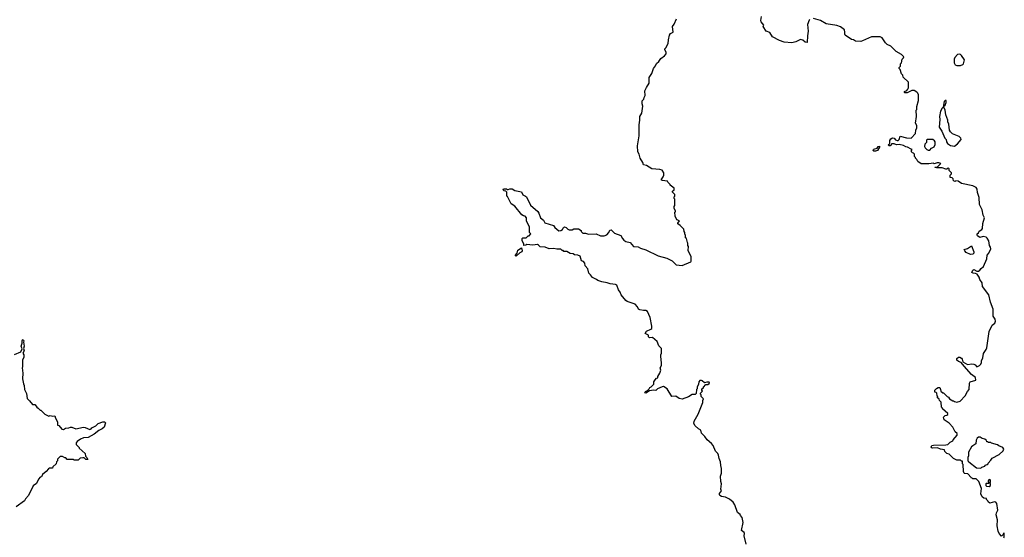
# Model space of a CAD drawing. Extents: x 2386897 to 2565480, y 579156 to 761880.
# Tile 50 of 191: x 2423390 to 2436120, y 662545 to 669234. Entities that reach past the tile are written whole.
import ezdxf

# ---------------------------------------------------------------- set-up
doc = ezdxf.new("R2010")
doc.units = 0

msp = doc.modelspace()

# ---------------------------------------------------------------- linework, layer by layer
at = {"layer": '0CON10XD'}
for points in [[(2431572, 665128), (2431533, 665123), (2431520, 665135), (2431518, 665158), (2431478, 665178), (2431493, 665207), (2431552, 665235), (2431562, 665245), (2431563, 665275), (2431541, 665385), (2431505, 665463), (2431485, 665476), (2431454, 665474), (2431406, 665486), (2431392, 665495), (2431378, 665525), (2431348, 665558), (2431244, 665594), (2431228, 665605), (2431165, 665680), (2431152, 665715), (2431130, 665745), (2431112, 665805), (2431095, 665813), (2431025, 665819), (2430985, 665834), (2430915, 665847), (2430863, 665863), (2430847, 665877), (2430794, 665904), (2430769, 665939), (2430748, 665958), (2430734, 666014), (2430702, 666055), (2430697, 666087), (2430678, 666108), (2430655, 666120), (2430635, 666177), (2430605, 666191), (2430565, 666197), (2430545, 666210), (2430505, 666212), (2430465, 666240), (2430425, 666240), (2430415, 666250), (2430405, 666250), (2430385, 666270), (2430335, 666268), (2430295, 666276), (2430235, 666272), (2430185, 666293), (2430118, 666298), (2430099, 666319), (2430085, 666328), (2430025, 666319), (2429945, 666330), (2429935, 666320), (2429910, 666315), (2429907, 666337), (2429888, 666375), (2429888, 666405), (2429895, 666417), (2429940, 666415), (2429965, 666440), (2429975, 666440), (2429998, 666465), (2429980, 666485), (2429980, 666555), (2429944, 666634), (2429942, 666675), (2429927, 666697), (2429905, 666700), (2429884, 666714), (2429793, 666823), (2429744, 666854), (2429698, 666948), (2429690, 666955), (2429687, 667007), (2429675, 667020), (2429652, 667022), (2429640, 667035), (2429643, 667047), (2429685, 667050), (2429695, 667040), (2429705, 667040), (2429725, 667050), (2429755, 667050), (2429790, 667025), (2429878, 667008), (2429895, 666970), (2429930, 666955), (2429943, 666943), (2429996, 666836), (2430090, 666755), (2430103, 666735), (2430124, 666674), (2430162, 666645), (2430181, 666611), (2430290, 666575), (2430307, 666547), (2430360, 666505), (2430385, 666508), (2430406, 666524), (2430421, 666549), (2430435, 666557), (2430455, 666548), (2430476, 666526), (2430495, 666520), (2430533, 666517), (2430555, 666530), (2430615, 666530), (2430648, 666508), (2430650, 666495), (2430670, 666475), (2430705, 666477), (2430745, 666463), (2430845, 666467), (2430901, 666441), (2430945, 666443), (2430980, 666455), (2431008, 666485), (2431020, 666515), (2431037, 666517), (2431082, 666475), (2431160, 666445), (2431182, 666405), (2431202, 666385), (2431225, 666368), (2431284, 666354), (2431328, 666305), (2431385, 666299), (2431415, 666281), (2431485, 666259), (2431643, 666183), (2431755, 666152), (2431825, 666116), (2431876, 666066), (2431955, 666056), (2432068, 666105), (2432072, 666115), (2432072, 666175), (2432045, 666220), (2432033, 666253), (2432038, 666305), (2432030, 666315), (2432030, 666345), (2432023, 666353), (2432010, 666405), (2432000, 666415), (2432000, 666445), (2431990, 666465), (2431990, 666485), (2431980, 666495), (2431978, 666525), (2431930, 666575), (2431900, 666595), (2431900, 666605), (2431920, 666635), (2431887, 666647), (2431863, 666693), (2431860, 666745), (2431868, 666752), (2431868, 666762), (2431850, 666795), (2431852, 666822), (2431860, 666835), (2431860, 666915), (2431850, 666925), (2431850, 666945), (2431860, 666955), (2431860, 666975), (2431830, 667005), (2431832, 667018), (2431850, 667035), (2431850, 667055), (2431800, 667095), (2431800, 667105), (2431770, 667135), (2431767, 667147), (2431697, 667157), (2431682, 667165), (2431710, 667205), (2431717, 667227), (2431718, 667255), (2431695, 667288), (2431665, 667297), (2431565, 667308), (2431495, 667348), (2431455, 667360), (2431448, 667388), (2431410, 667445), (2431397, 667497), (2431382, 667525), (2431378, 667605), (2431400, 667735), (2431397, 667875), (2431407, 667935), (2431408, 667985), (2431432, 668028), (2431440, 668055), (2431448, 668115), (2431438, 668145), (2431438, 668175), (2431440, 668185), (2431460, 668205), (2431463, 668227), (2431478, 668255), (2431472, 668315), (2431492, 668358), (2431530, 668415), (2431528, 668485), (2431561, 668539), (2431583, 668605), (2431612, 668638), (2431625, 668670), (2431655, 668693), (2431679, 668731), (2431725, 668767), (2431749, 668795), (2431747, 668815), (2431732, 668845), (2431733, 668857), (2431745, 668870), (2431772, 668925), (2431778, 668975), (2431792, 669035), (2431804, 669056), (2431837, 669073), (2431830, 669145), (2431852, 669175), (2431880, 669245)], [(2433605, 669236), (2433595, 669227), (2433575, 669170), (2433584, 669086), (2433574, 669025), (2433570, 668940), (2433545, 668943), (2433515, 668969), (2433485, 668980), (2433425, 668946), (2433375, 668935), (2433275, 668942), (2433215, 668967), (2433123, 669013), (2433087, 669067), (2433041, 669085), (2433002, 669145), (2433012, 669165), (2432978, 669208), (2432974, 669225), (2432981, 669275)], [(2435602, 664755), (2435563, 664803), (2435527, 664817), (2435506, 664835), (2435506, 664855), (2435526, 664874), (2435545, 664873), (2435565, 664862), (2435576, 664845), (2435583, 664813), (2435645, 664779), (2435698, 664788), (2435725, 664784), (2435744, 664774), (2435765, 664750), (2435798, 664765), (2435817, 664783), (2435826, 664804), (2435823, 664825), (2435844, 664866), (2435849, 664921), (2435886, 664974), (2435894, 664995), (2435926, 665205), (2435962, 665285), (2435997, 665313), (2436006, 665336), (2436002, 665362), (2435974, 665404), (2435978, 665495), (2435942, 665585), (2435919, 665679), (2435840, 665785), (2435833, 665835), (2435802, 665875), (2435797, 665905), (2435770, 665945), (2435746, 665956), (2435717, 665957), (2435702, 665965), (2435712, 665998), (2435724, 666006), (2435765, 665986), (2435785, 665986), (2435804, 665996), (2435821, 666019), (2435853, 666045), (2435896, 666145), (2435900, 666190), (2435919, 666215), (2435944, 666275), (2435940, 666295), (2435928, 666315), (2435920, 666375), (2435899, 666409), (2435884, 666424), (2435845, 666432), (2435805, 666420), (2435772, 666442), (2435767, 666455), (2435768, 666465), (2435785, 666480), (2435797, 666503), (2435828, 666522), (2435838, 666535), (2435841, 666599), (2435863, 666675), (2435848, 666708), (2435832, 666775), (2435799, 666845), (2435797, 666935), (2435772, 667002), (2435768, 667045), (2435756, 667065), (2435715, 667086), (2435565, 667118), (2435525, 667147), (2435495, 667150), (2435485, 667142), (2435465, 667150), (2435458, 667178), (2435445, 667190), (2435420, 667195), (2435420, 667225), (2435437, 667243), (2435438, 667255), (2435408, 667285), (2435408, 667308), (2435395, 667320), (2435377, 667303), (2435365, 667302), (2435315, 667320), (2435245, 667318), (2435224, 667324), (2435220, 667330), (2435258, 667332), (2435278, 667355), (2435300, 667375), (2435275, 667386), (2435254, 667386), (2435215, 667372), (2435205, 667378), (2435145, 667371), (2435043, 667373), (2435001, 667401), (2434988, 667428), (2434970, 667445), (2434970, 667455), (2434960, 667465), (2434958, 667498), (2434945, 667510), (2434932, 667512), (2434920, 667525), (2434920, 667545), (2434928, 667558), (2434915, 667560), (2434867, 667587), (2434845, 667590), (2434815, 667607), (2434762, 667622), (2434728, 667618), (2434695, 667632), (2434662, 667628), (2434657, 667613), (2434645, 667602), (2434633, 667603), (2434620, 667615), (2434640, 667635), (2434640, 667675), (2434654, 667696), (2434674, 667706), (2434695, 667702), (2434715, 667682), (2434735, 667672), (2434747, 667673), (2434760, 667685), (2434775, 667730), (2434855, 667707), (2434916, 667704), (2434970, 667765), (2434974, 667806), (2434988, 667835), (2434990, 667865), (2434973, 667895), (2434986, 667985), (2434980, 668065), (2434987, 668073), (2434988, 668112), (2435012, 668188), (2435012, 668262), (2435002, 668285), (2434989, 668299), (2434955, 668318), (2434925, 668320), (2434865, 668290), (2434835, 668290), (2434830, 668295), (2434830, 668305), (2434861, 668319), (2434873, 668335), (2434880, 668355), (2434880, 668425), (2434813, 668493), (2434807, 668517), (2434790, 668535), (2434772, 668592), (2434760, 668605), (2434760, 668615), (2434777, 668633), (2434780, 668665), (2434790, 668675), (2434800, 668725), (2434818, 668742), (2434820, 668755), (2434790, 668785), (2434724, 668824), (2434653, 668893), (2434604, 668914), (2434582, 668935), (2434539, 668999), (2434515, 669013), (2434405, 669013), (2434285, 668959), (2434265, 668954), (2434195, 668958), (2434170, 668975), (2434145, 668980), (2434063, 669033), (2434058, 669045), (2434060, 669075), (2434052, 669105), (2434004, 669144), (2433955, 669159), (2433815, 669181), (2433745, 669225), (2433655, 669251)], [(2435505, 668642), (2435555, 668644), (2435582, 668655), (2435591, 668665), (2435606, 668715), (2435565, 668773), (2435552, 668785), (2435535, 668790), (2435515, 668783), (2435479, 668745), (2435470, 668725), (2435470, 668675), (2435485, 668652), (2435505, 668642)], [(2435475, 667600), (2435515, 667628), (2435562, 667685), (2435557, 667705), (2435537, 667725), (2435449, 667759), (2435424, 667784), (2435412, 667805), (2435403, 667883), (2435388, 667915), (2435388, 667935), (2435362, 668005), (2435356, 668065), (2435340, 668105), (2435340, 668115), (2435355, 668130), (2435368, 668165), (2435368, 668188), (2435355, 668190), (2435342, 668175), (2435330, 668105), (2435315, 668090), (2435297, 668053), (2435284, 667985), (2435287, 667945), (2435278, 667845), (2435312, 667795), (2435353, 667703), (2435367, 667687), (2435372, 667655), (2435384, 667634), (2435425, 667608), (2435475, 667600)], [(2434455, 667534), (2434433, 667535), (2434424, 667545), (2434427, 667555), (2434435, 667563), (2434477, 667573), (2434490, 667595), (2434505, 667598), (2434508, 667585), (2434480, 667545), (2434455, 667534)], [(2435155, 667550), (2435180, 667575), (2435215, 667590), (2435227, 667623), (2435228, 667655), (2435219, 667669), (2435195, 667688), (2435123, 667687), (2435113, 667677), (2435112, 667648), (2435093, 667627), (2435090, 667595), (2435095, 667580), (2435118, 667558), (2435135, 667550), (2435155, 667550)], [(2429805, 666178), (2429794, 666185), (2429822, 666218), (2429830, 666255), (2429878, 666288), (2429887, 666245), (2429882, 666235), (2429857, 666223), (2429815, 666182), (2429805, 666178)], [(2435685, 666201), (2435626, 666225), (2435608, 666245), (2435600, 666265), (2435643, 666277), (2435695, 666310), (2435726, 666236), (2435724, 666215), (2435715, 666202), (2435685, 666201)], [(2423325, 664908), (2423405, 664940), (2423421, 664979), (2423410, 665015), (2423424, 665055), (2423420, 665085), (2423425, 665099), (2423435, 665101), (2423444, 665085), (2423439, 665065), (2423449, 665015), (2423440, 664985), (2423450, 664955), (2423432, 664925), (2423442, 664902), (2423442, 664875), (2423428, 664832), (2423428, 664745), (2423422, 664735), (2423432, 664665), (2423428, 664595), (2423438, 664528), (2423450, 664505), (2423453, 664453), (2423478, 664405), (2423485, 664340), (2423518, 664308), (2423555, 664260), (2423585, 664260), (2423605, 664240), (2423615, 664220), (2423625, 664220), (2423655, 664190), (2423665, 664190), (2423715, 664138), (2423765, 664112), (2423785, 664118), (2423815, 664112), (2423846, 664116), (2423853, 664085), (2423877, 664037), (2423880, 663995), (2423898, 663988), (2423935, 663944), (2423955, 663940), (2423984, 663956), (2424025, 663958), (2424045, 663967), (2424065, 663967), (2424115, 663946), (2424215, 663968), (2424235, 663964), (2424295, 663936), (2424313, 663945), (2424322, 663958), (2424375, 663984), (2424406, 664014), (2424464, 664036), (2424485, 664037), (2424500, 664025), (2424481, 663969), (2424458, 663945), (2424415, 663926), (2424352, 663878), (2424275, 663836), (2424215, 663829), (2424178, 663815), (2424132, 663785), (2424118, 663765), (2424120, 663745), (2424160, 663705), (2424160, 663695), (2424235, 663630), (2424242, 663592), (2424260, 663575), (2424270, 663550), (2424245, 663552), (2424222, 663572), (2424205, 663572), (2424172, 663568), (2424145, 663540), (2424095, 663540), (2424085, 663550), (2424005, 663550), (2423985, 663570), (2423975, 663570), (2423945, 663590), (2423912, 663588), (2423880, 663555), (2423880, 663535), (2423868, 663522), (2423860, 663495), (2423820, 663455), (2423815, 663440), (2423775, 663440), (2423761, 663429), (2423733, 663397), (2423684, 663356), (2423670, 663325), (2423655, 663320), (2423634, 663296), (2423609, 663241), (2423565, 663210), (2423506, 663084), (2423465, 663040), (2423453, 663017), (2423345, 662937)], [(2432782, 662455), (2432758, 662565), (2432760, 662595), (2432758, 662605), (2432722, 662635), (2432742, 662735), (2432732, 662802), (2432710, 662825), (2432705, 662840), (2432672, 662865), (2432638, 662965), (2432615, 662998), (2432565, 663038), (2432515, 663062), (2432465, 663072), (2432444, 663084), (2432438, 663095), (2432438, 663112), (2432462, 663145), (2432457, 663165), (2432462, 663235), (2432453, 663267), (2432450, 663335), (2432463, 663375), (2432464, 663435), (2432454, 663475), (2432452, 663522), (2432434, 663564), (2432426, 663606), (2432415, 663630), (2432385, 663660), (2432355, 663730), (2432336, 663756), (2432278, 663805), (2432249, 663849), (2432205, 663890), (2432195, 663930), (2432165, 663948), (2432122, 663985), (2432107, 664017), (2432110, 664045), (2432163, 664135), (2432222, 664285), (2432222, 664315), (2432230, 664335), (2432200, 664365), (2432200, 664385), (2432190, 664395), (2432192, 664408), (2432220, 664435), (2432210, 664445), (2432210, 664465), (2432230, 664475), (2432230, 664485), (2432262, 664518), (2432285, 664520), (2432306, 664534), (2432310, 664545), (2432305, 664550), (2432275, 664550), (2432245, 664540), (2432215, 664568), (2432203, 664573), (2432185, 664570), (2432172, 664555), (2432166, 664524), (2432150, 664485), (2432150, 664465), (2432140, 664455), (2432138, 664402), (2432125, 664390), (2432085, 664390), (2432035, 664362), (2431955, 664332), (2431915, 664340), (2431875, 664368), (2431820, 664365), (2431762, 664465), (2431712, 664492), (2431695, 664490), (2431636, 664464), (2431615, 664444), (2431584, 664446), (2431532, 664438), (2431485, 664408), (2431472, 664412), (2431481, 664429), (2431508, 664442), (2431530, 664465), (2431535, 664480), (2431555, 664490), (2431590, 664525), (2431590, 664555), (2431605, 664580), (2431625, 664600), (2431640, 664605), (2431640, 664625), (2431668, 664665), (2431678, 664705), (2431672, 664735), (2431688, 664765), (2431690, 664795), (2431678, 664885), (2431678, 664905), (2431690, 664925), (2431688, 664985), (2431655, 665020), (2431630, 665075), (2431572, 665128)], [(2436113, 662537), (2436120, 662545), (2436118, 662598), (2436112, 662598), (2436102, 662575), (2436085, 662558), (2436055, 662592), (2436041, 662625), (2436027, 662695), (2436032, 662772), (2436015, 662835), (2436019, 662861), (2436036, 662895), (2436025, 662982), (2436009, 662999), (2435995, 663003), (2435935, 662988), (2435910, 663005), (2435907, 663017), (2435890, 663035), (2435888, 663048), (2435855, 663050), (2435835, 663067), (2435818, 663105), (2435823, 663175), (2435790, 663265), (2435755, 663300), (2435715, 663300), (2435705, 663310), (2435695, 663310), (2435692, 663318), (2435647, 663367), (2435605, 663370), (2435600, 663375), (2435592, 663395), (2435590, 663485), (2435580, 663495), (2435578, 663528), (2435565, 663530), (2435555, 663540), (2435505, 663542), (2435463, 663563), (2435405, 663620), (2435375, 663630), (2435350, 663655), (2435347, 663677), (2435295, 663683), (2435255, 663700), (2435195, 663696), (2435182, 663702), (2435176, 663715), (2435185, 663730), (2435204, 663736), (2435365, 663738), (2435390, 663745), (2435420, 663775), (2435455, 663790), (2435460, 663805), (2435510, 663865), (2435510, 663885), (2435485, 663910), (2435455, 663970), (2435405, 664018), (2435342, 664065), (2435333, 664097), (2435355, 664120), (2435377, 664123), (2435388, 664132), (2435390, 664145), (2435320, 664205), (2435320, 664215), (2435310, 664225), (2435302, 664292), (2435280, 664315), (2435278, 664328), (2435252, 664352), (2435260, 664365), (2435250, 664375), (2435247, 664407), (2435238, 664418), (2435222, 664422), (2435220, 664445), (2435245, 664470), (2435265, 664480), (2435285, 664480), (2435297, 664457), (2435300, 664435), (2435325, 664410), (2435335, 664410), (2435380, 664365), (2435397, 664357), (2435413, 664333), (2435455, 664310), (2435465, 664310), (2435475, 664300), (2435505, 664292), (2435550, 664305), (2435612, 664375), (2435645, 664430), (2435667, 664453), (2435672, 664535), (2435680, 664555), (2435750, 664575), (2435748, 664608), (2435697, 664647), (2435602, 664755)], [(2435815, 663440), (2435828, 663452), (2435867, 663463), (2435873, 663477), (2435900, 663485), (2435910, 663495), (2435910, 663505), (2435945, 663540), (2435961, 663569), (2436053, 663617), (2436106, 663664), (2436112, 663685), (2436100, 663705), (2436050, 663725), (2436032, 663742), (2435953, 663763), (2435945, 663770), (2435915, 663770), (2435905, 663780), (2435895, 663780), (2435890, 663795), (2435870, 663815), (2435833, 663823), (2435807, 663837), (2435785, 663838), (2435770, 663825), (2435758, 663802), (2435750, 663755), (2435711, 663729), (2435697, 663713), (2435658, 663645), (2435657, 663597), (2435648, 663575), (2435648, 663555), (2435650, 663535), (2435661, 663521), (2435762, 663442), (2435815, 663440)], [(2435925, 663202), (2435940, 663215), (2435940, 663235), (2435930, 663245), (2435940, 663255), (2435940, 663285), (2435935, 663290), (2435922, 663288), (2435910, 663275), (2435910, 663265), (2435920, 663255), (2435918, 663242), (2435885, 663240), (2435880, 663235), (2435880, 663215), (2435890, 663205), (2435925, 663202)]]:
    msp.add_lwpolyline(points, dxfattribs=at)

doc.saveas('drawing.dxf')
